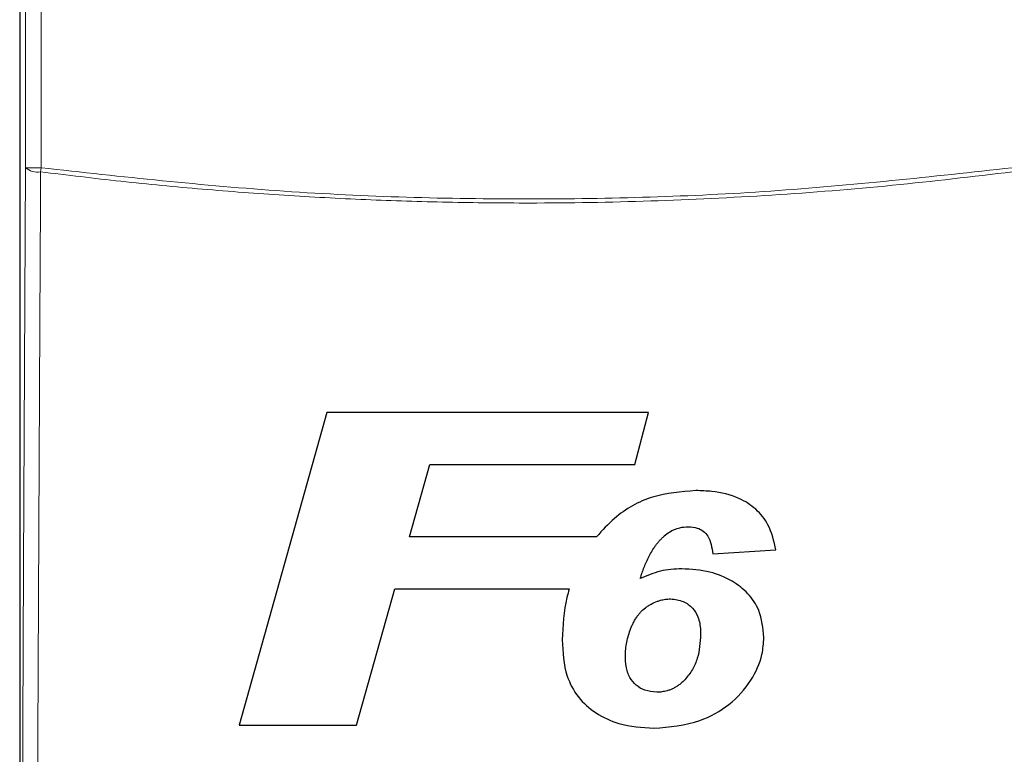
# Model space of a CAD drawing. Header units: millimetres. Extents: x 5 to 418, y 2 to 292.
# Tile 13 of 51: x 76 to 96, y 188 to 204. Entities that reach past the tile are written whole.
import ezdxf

# ---------------------------------------------------------------- set-up
doc = ezdxf.new("R2010")
doc.units = ezdxf.units.MM

msp = doc.modelspace()

# ---------------------------------------------------------------- linework, layer by layer
at = {"color": 7, "linetype": 'Continuous', "lineweight": 25}
for p, q in [((75.5095, 206.1125), (75.5095, 168.7909)), ((82.0517, 195.2039), (80.1807, 188.5373)), ((88.8987, 195.2039), (82.0517, 195.2039)), ((88.6049, 194.0928), (88.8987, 195.2039)), ((83.8079, 192.5544), (84.2406, 194.0928)), ((84.2406, 194.0928), (88.6049, 194.0928)), ((87.7954, 192.5544), (83.8079, 192.5544)), ((90.2661, 192.1911), (91.6122, 192.2722)), ((82.6821, 188.5373), (83.4967, 191.4432)), ((83.4967, 191.4432), (87.2111, 191.4432)), ((80.1807, 188.5373), (82.6821, 188.5373))]:
    msp.add_line(p, q, dxfattribs=at)
at = {"color": 7, "linetype": 'Continuous', "lineweight": 18}
for p, q in [((75.6317, 200.4153), (75.6317, 205.9903)), ((75.965, 205.9903), (75.965, 200.4153)), ((75.6317, 200.4153), (75.965, 200.4153)), ((75.9539, 200.3291), (75.965, 200.4153))]:
    msp.add_line(p, q, dxfattribs=at)
at = {"color": 7, "linetype": 'Continuous', "lineweight": 18, "flags": 128}
for points in [[(75.5521, 183.4035), (75.592, 191.9313), (75.6317, 200.4153)], [(75.9539, 200.3291), (75.9509, 199.6852), (75.9388, 197.1096), (75.8904, 186.8073), (75.874, 183.3173)]]:
    msp.add_lwpolyline(points, dxfattribs=at)
at = {"color": 7, "linetype": 'Continuous', "lineweight": 18}
msp.add_arc((75.8847, 200.7154), 0.3925, 229.8636, 280.15468, dxfattribs=at)
for points, knots in [([(96.6533, 200.3291), (95.8013, 200.2273), (94.0964, 200.0237), (91.5255, 199.8203), (88.9456, 199.6929), (86.6415, 199.6546), (84.619, 199.675), (82.8791, 199.7303), (81.1398, 199.823), (79.4016, 199.9538), (77.6719, 200.1187), (76.5243, 200.2592), (75.9539, 200.3291)], [0, 0, 0, 0, 0.1240156, 0.248154, 0.3726687, 0.4973114, 0.5811585, 0.6650056, 0.7488917, 0.8328946, 0.9169361, 1, 1, 1, 1]), ([(75.965, 200.4153), (77.6884, 200.2251), (81.1424, 199.8439), (86.3337, 199.7018), (91.5131, 199.8486), (94.9302, 200.2262), (96.6422, 200.4153)], [0, 0, 0, 0, 0.2508222, 0.5026819, 0.7508343, 1, 1, 1, 1])]:
    msp.add_open_spline(points, degree=3, knots=knots, dxfattribs=at)
at = {"color": 7, "linetype": 'Continuous', "lineweight": 25}
for points, knots in [([(89.9045, 193.5373), (89.5931, 193.5131), (88.9675, 193.4645), (88.242, 193.0529), (87.9163, 192.6894), (87.7954, 192.5544)], [0, 0, 0, 0, 0.3837768, 0.7711572, 1, 1, 1, 1]), ([(91.6122, 192.2722), (91.5703, 192.4561), (91.4971, 192.777), (91.2009, 193.1572), (90.7859, 193.4153), (90.3329, 193.524), (90.0189, 193.5337), (89.9045, 193.5373)], [0, 0, 0, 0, 0.242898, 0.4237478, 0.6045665, 0.8558512, 1, 1, 1, 1]), ([(89.2354, 192.5717), (89.2717, 192.6007), (89.3686, 192.6782), (89.5444, 192.7551), (89.6848, 192.7641), (89.7462, 192.768)], [0, 0, 0, 0, 0.251222, 0.6721781, 1, 1, 1, 1]), ([(89.7462, 192.768), (89.8116, 192.7636), (89.9256, 192.756), (90.0698, 192.6779), (90.1791, 192.5577), (90.2405, 192.3867), (90.2574, 192.2571), (90.2661, 192.1911)], [0, 0, 0, 0, 0.2181803, 0.3806491, 0.5437188, 0.7674666, 1, 1, 1, 1]), ([(88.7236, 191.6643), (88.7365, 191.7046), (88.7622, 191.7852), (88.806, 191.9049), (88.8557, 192.0227), (88.9022, 192.1198), (88.9538, 192.2162), (88.9998, 192.2926), (89.0511, 192.3663), (89.0923, 192.4206), (89.1362, 192.4738), (89.1843, 192.524), (89.2184, 192.5558), (89.2354, 192.5717)], [0, 0, 0, 0, 0.12110712, 0.24231432, 0.36407156, 0.48610912, 0.54916843, 0.67565719, 0.73915193, 0.8039271, 0.86883085, 0.93431634, 1, 1, 1, 1]), ([(89.607, 191.8706), (89.5305, 191.868), (89.3774, 191.8627), (89.0747, 191.8124), (88.8638, 191.7234), (88.7236, 191.6643)], [0, 0, 0, 0, 0.25056736, 0.50164579, 1, 1, 1, 1]), ([(91.3558, 190.4082), (91.3378, 190.6057), (91.3069, 190.9454), (91.0301, 191.3552), (90.6673, 191.6364), (90.1831, 191.8376), (89.8089, 191.859), (89.607, 191.8706)], [0, 0, 0, 0, 0.2335403, 0.4017202, 0.5694332, 0.7676612, 1, 1, 1, 1]), ([(87.2111, 191.4432), (87.1941, 191.3825), (87.0955, 191.0286), (87.0766, 190.6608), (87.0609, 190.3562)], [0, 0, 0, 0, 0.1717276, 1, 1, 1, 1]), ([(88.4071, 190.0126), (88.4084, 190.0621), (88.4111, 190.1613), (88.4339, 190.3102), (88.4712, 190.4581), (88.5135, 190.5812), (88.5554, 190.6791), (88.5925, 190.7532), (88.6353, 190.8252), (88.6814, 190.89), (88.7449, 190.9658), (88.8155, 191.0305), (88.8944, 191.0847), (88.977, 191.1329), (89.0645, 191.1724), (89.1497, 191.1999), (89.2242, 191.2182), (89.2942, 191.2263), (89.3469, 191.2287), (89.3646, 191.2296)], [0, 0, 0, 0, 0.0874543, 0.1754769, 0.2655412, 0.3562736, 0.4044299, 0.4527439, 0.5017099, 0.5509849, 0.5914833, 0.6738938, 0.7159897, 0.7564865, 0.8385243, 0.8801585, 0.9097839, 0.9697322, 1, 1, 1, 1]), ([(89.3646, 191.2296), (89.4597, 191.2188), (89.6361, 191.1988), (89.8414, 191.0454), (89.9731, 190.8291), (90.0066, 190.6274), (90.0091, 190.4998), (90.0096, 190.4693)], [0, 0, 0, 0, 0.2466372, 0.4576364, 0.6531619, 0.9172678, 1, 1, 1, 1]), ([(89.0141, 188.4732), (89.3481, 188.5033), (89.9209, 188.5549), (90.6399, 188.9523), (91.0882, 189.456), (91.327, 189.9681), (91.3478, 190.2869), (91.3558, 190.4082)], [0, 0, 0, 0, 0.2923013, 0.501145, 0.7100044, 0.88957, 1, 1, 1, 1]), ([(90.0096, 190.4693), (89.9984, 190.2984), (89.9816, 190.0413), (89.8423, 189.7174), (89.7297, 189.5787), (89.6721, 189.5078)], [0, 0, 0, 0, 0.4920825, 0.7400991, 1, 1, 1, 1]), ([(87.0609, 190.3562), (87.074, 190.0934), (87.0955, 189.6628), (87.3826, 189.1234), (87.7721, 188.7754), (88.3273, 188.5224), (88.7607, 188.4913), (89.0141, 188.4732)], [0, 0, 0, 0, 0.2577792, 0.422516, 0.5870403, 0.7585544, 1, 1, 1, 1]), ([(89.0731, 189.2424), (88.9869, 189.2503), (88.8289, 189.2648), (88.6301, 189.3846), (88.483, 189.5603), (88.4161, 189.7828), (88.4099, 189.94), (88.4071, 190.0126)], [0, 0, 0, 0, 0.21899559, 0.4008855, 0.58299243, 0.80753434, 1, 1, 1, 1]), ([(89.6721, 189.5078), (89.6623, 189.498), (89.6329, 189.4684), (89.592, 189.4305), (89.5407, 189.3906), (89.4905, 189.3574), (89.4296, 189.3229), (89.3649, 189.2931), (89.3014, 189.2726), (89.2416, 189.2591), (89.1864, 189.2488), (89.1301, 189.2435), (89.0921, 189.2428), (89.0731, 189.2424)], [0, 0, 0, 0, 0.0623091, 0.1871695, 0.2499091, 0.3523902, 0.4555324, 0.5612324, 0.6682209, 0.7502434, 0.8325368, 0.9160431, 1, 1, 1, 1])]:
    msp.add_open_spline(points, degree=3, knots=knots, dxfattribs=at)

doc.saveas('drawing.dxf')
